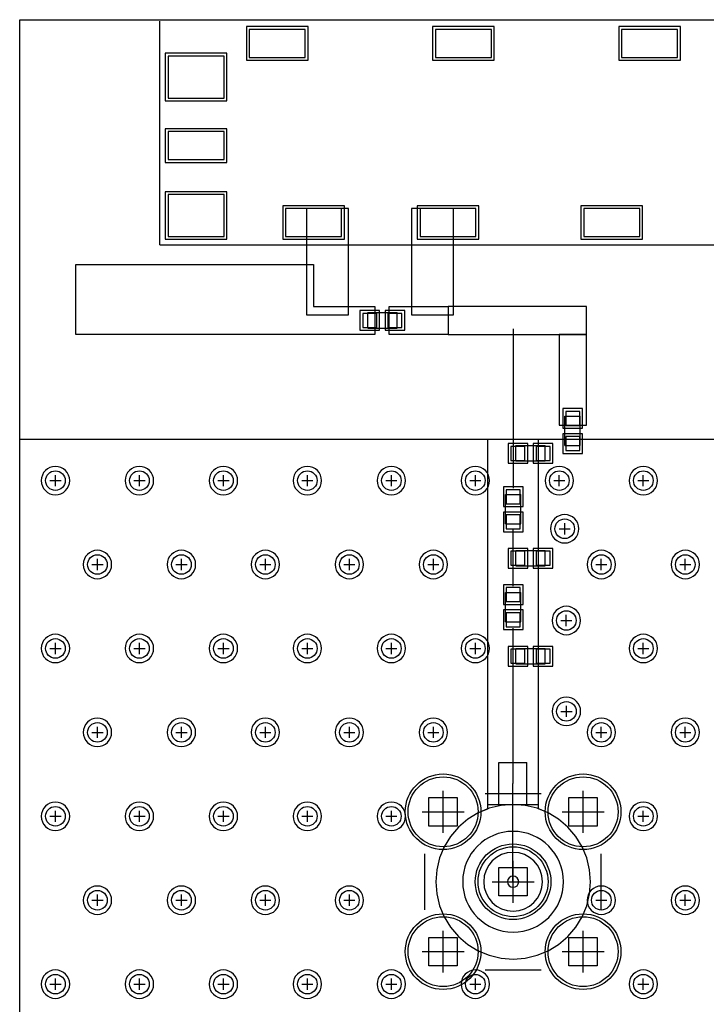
# Model space of a CAD drawing. Extents: x -5 to 35, y -92 to 8.
# Tile 24 of 25: x -5 to 20, y -27 to 8. Entities that reach past the tile are written whole.
import ezdxf

# ---------------------------------------------------------------- set-up
doc = ezdxf.new("R2010")
doc.units = 0
doc.layers.get('0').update_dxf_attribs({"linetype": 'CONTINUOUS'})
for name, color, linetype in [('gbl', 5, 'CONTINUOUS'), ('gbs', 6, 'CONTINUOUS'), ('gd1', 1, 'CONTINUOUS'), ('gg1', 5, 'CONTINUOUS'), ('gm1', 6, 'CONTINUOUS'), ('gm13', 6, 'CONTINUOUS'), ('gpb', 1, 'CONTINUOUS'), ('gpt', 1, 'CONTINUOUS'), ('gtl', 1, 'CONTINUOUS'), ('gto', 1, 'CONTINUOUS'), ('gtp', 8, 'CONTINUOUS'), ('gts', 1, 'CONTINUOUS')]:
    doc.layers.add(name, color=color, linetype=linetype)

# ---------------------------------------------------------------- blocks, each defined once
blk = doc.blocks.new('D18')
blk.add_circle((0, 0), 1.25)
blk = doc.blocks.new('D19')
blk.add_circle((0, 0), 0.35)
blk = doc.blocks.new('D28')
blk.add_circle((0, 0), 1.352)
blk = doc.blocks.new('D10')
blk.add_lwpolyline([(-0.25, -0.25), (0.25, -0.25), (0.25, 0.25), (-0.25, 0.25)], close=True)
blk = doc.blocks.new('D11')
blk.add_lwpolyline([(-0.999998, -0.749999), (0.999998, -0.749999), (0.999998, 0.749999), (-0.999998, 0.749999)], close=True)
blk = doc.blocks.new('D12')
blk.add_lwpolyline([(-0.999998, -0.499999), (0.999998, -0.499999), (0.999998, 0.499999), (-0.999998, 0.499999)], close=True)
blk = doc.blocks.new('D13')
blk.add_lwpolyline([(-0.25, -0.25), (0.25, -0.25), (0.25, 0.25), (-0.25, 0.25)], close=True)
blk = doc.blocks.new('D15')
blk.add_lwpolyline([(-0.488449, -1.624997), (0.488449, -1.624997), (0.488449, 1.624997), (-0.488449, 1.624997)], close=True)
blk = doc.blocks.new('D16')
blk.add_lwpolyline([(-2.474995, -0.499999), (2.474995, -0.499999), (2.474995, 0.499999), (-2.474995, 0.499999)], close=True)
blk = doc.blocks.new('D17')
blk.add_lwpolyline([(-0.749999, -1.899996), (0.749999, -1.899996), (0.749999, 1.899996), (-0.749999, 1.899996)], close=True)
blk = doc.blocks.new('D24')
blk.add_lwpolyline([(-0.351599, -0.351599), (0.351599, -0.351599), (0.351599, 0.351599), (-0.351599, 0.351599)], close=True)
blk = doc.blocks.new('D25')
blk.add_lwpolyline([(-1.101598, -0.851598), (1.101598, -0.851598), (1.101598, 0.851598), (-1.101598, 0.851598)], close=True)
blk = doc.blocks.new('D26')
blk.add_lwpolyline([(-1.101598, -0.601599), (1.101598, -0.601599), (1.101598, 0.601599), (-1.101598, 0.601599)], close=True)
blk = doc.blocks.new('D27')
blk.add_lwpolyline([(-0.351599, -0.351599), (0.351599, -0.351599), (0.351599, 0.351599), (-0.351599, 0.351599)], close=True)

msp = doc.modelspace()

# ---------------------------------------------------------------- linework, layer by layer
at = {"layer": 'gbl', "color": 5}
for points in [[(35.00007, -91.950184), (-5.00001, -91.950184), (-5.00001, -6.950014), (35.00007, -6.950014), (35.00007, -4.95001), (35.00007, -4.95001), (35.00007, -91.950184)], [(12.628325, -20.00644), (12.196124, -20.04044), (11.774624, -20.14164), (11.374123, -20.307541), (11.004522, -20.534041), (10.674921, -20.815542), (10.393321, -21.145142), (10.16682, -21.514743), (10.00092, -21.915244), (9.89972, -22.336745), (9.86572, -22.768946), (9.89972, -23.201046), (10.00092, -23.622547), (10.16682, -24.023048), (10.393321, -24.392649), (10.674921, -24.722349), (11.004522, -25.00385), (11.374123, -25.23035), (11.774624, -25.396251), (12.196124, -25.497451), (12.628325, -25.531451), (13.060426, -25.497451), (13.481927, -25.396251), (13.882428, -25.23035), (14.252029, -25.00385), (14.581629, -24.722349), (14.86323, -24.392649), (15.08973, -24.023048), (15.255631, -23.622547), (15.356831, -23.201046), (15.390831, -22.768946), (15.356831, -22.336745), (15.255631, -21.915244), (15.08973, -21.514743), (14.86323, -21.145142), (14.581629, -20.815542), (14.252029, -20.534041), (13.882428, -20.307541), (13.481927, -20.14164), (13.060426, -20.04044), (12.628325, -20.00644)]]:
    msp.add_lwpolyline(points, dxfattribs=at)
at = {"layer": 'gd1', "color": 1}
for points in [[(-3.215106, -8.426617), (-3.215106, -8.426617), (-3.215106, -8.426617, 1), (-4.231108, -8.426617), (-4.231108, -8.426617), (-4.231108, -8.426617, 1), (-3.215106, -8.426617), (-3.215106, -8.426617)], [(-3.215106, -8.426617), (-3.215106, -8.426617), (-3.215106, -8.426617, 1), (-4.231108, -8.426617), (-4.231108, -8.426617), (-4.231108, -8.426617, 1), (-3.215106, -8.426617), (-3.215106, -8.426617)], [(-0.2151, -8.426617), (-0.2151, -8.426617), (-0.2151, -8.426617, 1), (-1.231102, -8.426617), (-1.231102, -8.426617), (-1.231102, -8.426617, 1), (-0.2151, -8.426617), (-0.2151, -8.426617)], [(-0.2151, -8.426617), (-0.2151, -8.426617), (-0.2151, -8.426617, 1), (-1.231102, -8.426617), (-1.231102, -8.426617), (-1.231102, -8.426617, 1), (-0.2151, -8.426617), (-0.2151, -8.426617)], [(2.784906, -8.426617), (2.784906, -8.426617), (2.784906, -8.426617, 1), (1.768904, -8.426617), (1.768904, -8.426617), (1.768904, -8.426617, 1), (2.784906, -8.426617), (2.784906, -8.426617)], [(2.784906, -8.426617), (2.784906, -8.426617), (2.784906, -8.426617, 1), (1.768904, -8.426617), (1.768904, -8.426617), (1.768904, -8.426617, 1), (2.784906, -8.426617), (2.784906, -8.426617)], [(5.784912, -8.426617), (5.784912, -8.426617), (5.784912, -8.426617, 1), (4.76891, -8.426617), (4.76891, -8.426617), (4.76891, -8.426617, 1), (5.784912, -8.426617), (5.784912, -8.426617)], [(5.784912, -8.426617), (5.784912, -8.426617), (5.784912, -8.426617, 1), (4.76891, -8.426617), (4.76891, -8.426617), (4.76891, -8.426617, 1), (5.784912, -8.426617), (5.784912, -8.426617)], [(8.784918, -8.426617), (8.784918, -8.426617), (8.784918, -8.426617, 1), (7.768916, -8.426617), (7.768916, -8.426617), (7.768916, -8.426617, 1), (8.784918, -8.426617), (8.784918, -8.426617)], [(8.784918, -8.426617), (8.784918, -8.426617), (8.784918, -8.426617, 1), (7.768916, -8.426617), (7.768916, -8.426617), (7.768916, -8.426617, 1), (8.784918, -8.426617), (8.784918, -8.426617)], [(11.784924, -8.426617), (11.784924, -8.426617), (11.784924, -8.426617, 1), (10.768922, -8.426617), (10.768922, -8.426617), (10.768922, -8.426617, 1), (11.784924, -8.426617), (11.784924, -8.426617)], [(11.784924, -8.426617), (11.784924, -8.426617), (11.784924, -8.426617, 1), (10.768922, -8.426617), (10.768922, -8.426617), (10.768922, -8.426617, 1), (11.784924, -8.426617), (11.784924, -8.426617)], [(14.78493, -8.426617), (14.78493, -8.426617), (14.78493, -8.426617, 1), (13.768928, -8.426617), (13.768928, -8.426617), (13.768928, -8.426617, 1), (14.78493, -8.426617), (14.78493, -8.426617)], [(17.784936, -8.426617), (17.784936, -8.426617), (17.784936, -8.426617, 1), (16.768934, -8.426617), (16.768934, -8.426617), (16.768934, -8.426617, 1), (17.784936, -8.426617), (17.784936, -8.426617)], [(17.784936, -8.426617), (17.784936, -8.426617), (17.784936, -8.426617, 1), (16.768934, -8.426617), (16.768934, -8.426617), (16.768934, -8.426617, 1), (17.784936, -8.426617), (17.784936, -8.426617)], [(14.97673, -10.14802), (14.97673, -10.14802), (14.97673, -10.14802, 1), (13.960728, -10.14802), (13.960728, -10.14802), (13.960728, -10.14802, 1), (14.97673, -10.14802), (14.97673, -10.14802)], [(-1.715103, -11.426623), (-1.715103, -11.426623), (-1.715103, -11.426623, 1), (-2.731105, -11.426623), (-2.731105, -11.426623), (-2.731105, -11.426623, 1), (-1.715103, -11.426623), (-1.715103, -11.426623)], [(-1.715103, -11.426623), (-1.715103, -11.426623), (-1.715103, -11.426623, 1), (-2.731105, -11.426623), (-2.731105, -11.426623), (-2.731105, -11.426623, 1), (-1.715103, -11.426623), (-1.715103, -11.426623)], [(1.284903, -11.426623), (1.284903, -11.426623), (1.284903, -11.426623, 1), (0.268901, -11.426623), (0.268901, -11.426623), (0.268901, -11.426623, 1), (1.284903, -11.426623), (1.284903, -11.426623)], [(1.284903, -11.426623), (1.284903, -11.426623), (1.284903, -11.426623, 1), (0.268901, -11.426623), (0.268901, -11.426623), (0.268901, -11.426623, 1), (1.284903, -11.426623), (1.284903, -11.426623)], [(4.284909, -11.426623), (4.284909, -11.426623), (4.284909, -11.426623, 1), (3.268907, -11.426623), (3.268907, -11.426623), (3.268907, -11.426623, 1), (4.284909, -11.426623), (4.284909, -11.426623)], [(4.284909, -11.426623), (4.284909, -11.426623), (4.284909, -11.426623, 1), (3.268907, -11.426623), (3.268907, -11.426623), (3.268907, -11.426623, 1), (4.284909, -11.426623), (4.284909, -11.426623)], [(7.284915, -11.426623), (7.284915, -11.426623), (7.284915, -11.426623, 1), (6.268913, -11.426623), (6.268913, -11.426623), (6.268913, -11.426623, 1), (7.284915, -11.426623), (7.284915, -11.426623)], [(7.284915, -11.426623), (7.284915, -11.426623), (7.284915, -11.426623, 1), (6.268913, -11.426623), (6.268913, -11.426623), (6.268913, -11.426623, 1), (7.284915, -11.426623), (7.284915, -11.426623)], [(10.284921, -11.426623), (10.284921, -11.426623), (10.284921, -11.426623, 1), (9.268919, -11.426623), (9.268919, -11.426623), (9.268919, -11.426623, 1), (10.284921, -11.426623), (10.284921, -11.426623)], [(10.284921, -11.426623), (10.284921, -11.426623), (10.284921, -11.426623, 1), (9.268919, -11.426623), (9.268919, -11.426623), (9.268919, -11.426623, 1), (10.284921, -11.426623), (10.284921, -11.426623)], [(16.284933, -11.426623), (16.284933, -11.426623), (16.284933, -11.426623, 1), (15.268931, -11.426623), (15.268931, -11.426623), (15.268931, -11.426623, 1), (16.284933, -11.426623), (16.284933, -11.426623)], [(16.284933, -11.426623), (16.284933, -11.426623), (16.284933, -11.426623, 1), (15.268931, -11.426623), (15.268931, -11.426623), (15.268931, -11.426623, 1), (16.284933, -11.426623), (16.284933, -11.426623)], [(19.284939, -11.426623), (19.284939, -11.426623), (19.284939, -11.426623, 1), (18.268937, -11.426623), (18.268937, -11.426623), (18.268937, -11.426623, 1), (19.284939, -11.426623), (19.284939, -11.426623)], [(19.284939, -11.426623), (19.284939, -11.426623), (19.284939, -11.426623, 1), (18.268937, -11.426623), (18.268937, -11.426623), (18.268937, -11.426623, 1), (19.284939, -11.426623), (19.284939, -11.426623)], [(15.03493, -13.426627), (15.03493, -13.426627), (15.03493, -13.426627, 1), (14.018928, -13.426627), (14.018928, -13.426627), (14.018928, -13.426627, 1), (15.03493, -13.426627), (15.03493, -13.426627)], [(-3.215106, -14.426629), (-3.215106, -14.426629), (-3.215106, -14.426629, 1), (-4.231108, -14.426629), (-4.231108, -14.426629), (-4.231108, -14.426629, 1), (-3.215106, -14.426629), (-3.215106, -14.426629)], [(-3.215106, -14.426629), (-3.215106, -14.426629), (-3.215106, -14.426629, 1), (-4.231108, -14.426629), (-4.231108, -14.426629), (-4.231108, -14.426629, 1), (-3.215106, -14.426629), (-3.215106, -14.426629)], [(-0.2151, -14.426629), (-0.2151, -14.426629), (-0.2151, -14.426629, 1), (-1.231102, -14.426629), (-1.231102, -14.426629), (-1.231102, -14.426629, 1), (-0.2151, -14.426629), (-0.2151, -14.426629)], [(-0.2151, -14.426629), (-0.2151, -14.426629), (-0.2151, -14.426629, 1), (-1.231102, -14.426629), (-1.231102, -14.426629), (-1.231102, -14.426629, 1), (-0.2151, -14.426629), (-0.2151, -14.426629)], [(2.784906, -14.426629), (2.784906, -14.426629), (2.784906, -14.426629, 1), (1.768904, -14.426629), (1.768904, -14.426629), (1.768904, -14.426629, 1), (2.784906, -14.426629), (2.784906, -14.426629)], [(2.784906, -14.426629), (2.784906, -14.426629), (2.784906, -14.426629, 1), (1.768904, -14.426629), (1.768904, -14.426629), (1.768904, -14.426629, 1), (2.784906, -14.426629), (2.784906, -14.426629)], [(5.784912, -14.426629), (5.784912, -14.426629), (5.784912, -14.426629, 1), (4.76891, -14.426629), (4.76891, -14.426629), (4.76891, -14.426629, 1), (5.784912, -14.426629), (5.784912, -14.426629)], [(5.784912, -14.426629), (5.784912, -14.426629), (5.784912, -14.426629, 1), (4.76891, -14.426629), (4.76891, -14.426629), (4.76891, -14.426629, 1), (5.784912, -14.426629), (5.784912, -14.426629)], [(8.784918, -14.426629), (8.784918, -14.426629), (8.784918, -14.426629, 1), (7.768916, -14.426629), (7.768916, -14.426629), (7.768916, -14.426629, 1), (8.784918, -14.426629), (8.784918, -14.426629)], [(8.784918, -14.426629), (8.784918, -14.426629), (8.784918, -14.426629, 1), (7.768916, -14.426629), (7.768916, -14.426629), (7.768916, -14.426629, 1), (8.784918, -14.426629), (8.784918, -14.426629)], [(11.784924, -14.426629), (11.784924, -14.426629), (11.784924, -14.426629, 1), (10.768922, -14.426629), (10.768922, -14.426629), (10.768922, -14.426629, 1), (11.784924, -14.426629), (11.784924, -14.426629)], [(11.784924, -14.426629), (11.784924, -14.426629), (11.784924, -14.426629, 1), (10.768922, -14.426629), (10.768922, -14.426629), (10.768922, -14.426629, 1), (11.784924, -14.426629), (11.784924, -14.426629)], [(17.784936, -14.426629), (17.784936, -14.426629), (17.784936, -14.426629, 1), (16.768934, -14.426629), (16.768934, -14.426629), (16.768934, -14.426629, 1), (17.784936, -14.426629), (17.784936, -14.426629)], [(17.784936, -14.426629), (17.784936, -14.426629), (17.784936, -14.426629, 1), (16.768934, -14.426629), (16.768934, -14.426629), (16.768934, -14.426629, 1), (17.784936, -14.426629), (17.784936, -14.426629)], [(15.03853, -16.676633), (15.03853, -16.676633), (15.03853, -16.676633, 1), (14.022528, -16.676633), (14.022528, -16.676633), (14.022528, -16.676633, 1), (15.03853, -16.676633), (15.03853, -16.676633)], [(-1.715103, -17.426635), (-1.715103, -17.426635), (-1.715103, -17.426635, 1), (-2.731105, -17.426635), (-2.731105, -17.426635), (-2.731105, -17.426635, 1), (-1.715103, -17.426635), (-1.715103, -17.426635)], [(-1.715103, -17.426635), (-1.715103, -17.426635), (-1.715103, -17.426635, 1), (-2.731105, -17.426635), (-2.731105, -17.426635), (-2.731105, -17.426635, 1), (-1.715103, -17.426635), (-1.715103, -17.426635)], [(1.284903, -17.426635), (1.284903, -17.426635), (1.284903, -17.426635, 1), (0.268901, -17.426635), (0.268901, -17.426635), (0.268901, -17.426635, 1), (1.284903, -17.426635), (1.284903, -17.426635)], [(1.284903, -17.426635), (1.284903, -17.426635), (1.284903, -17.426635, 1), (0.268901, -17.426635), (0.268901, -17.426635), (0.268901, -17.426635, 1), (1.284903, -17.426635), (1.284903, -17.426635)], [(4.284909, -17.426635), (4.284909, -17.426635), (4.284909, -17.426635, 1), (3.268907, -17.426635), (3.268907, -17.426635), (3.268907, -17.426635, 1), (4.284909, -17.426635), (4.284909, -17.426635)], [(4.284909, -17.426635), (4.284909, -17.426635), (4.284909, -17.426635, 1), (3.268907, -17.426635), (3.268907, -17.426635), (3.268907, -17.426635, 1), (4.284909, -17.426635), (4.284909, -17.426635)], [(7.284915, -17.426635), (7.284915, -17.426635), (7.284915, -17.426635, 1), (6.268913, -17.426635), (6.268913, -17.426635), (6.268913, -17.426635, 1), (7.284915, -17.426635), (7.284915, -17.426635)], [(7.284915, -17.426635), (7.284915, -17.426635), (7.284915, -17.426635, 1), (6.268913, -17.426635), (6.268913, -17.426635), (6.268913, -17.426635, 1), (7.284915, -17.426635), (7.284915, -17.426635)], [(10.284921, -17.426635), (10.284921, -17.426635), (10.284921, -17.426635, 1), (9.268919, -17.426635), (9.268919, -17.426635), (9.268919, -17.426635, 1), (10.284921, -17.426635), (10.284921, -17.426635)], [(16.284933, -17.426635), (16.284933, -17.426635), (16.284933, -17.426635, 1), (15.268931, -17.426635), (15.268931, -17.426635), (15.268931, -17.426635, 1), (16.284933, -17.426635), (16.284933, -17.426635)], [(19.284939, -17.426635), (19.284939, -17.426635), (19.284939, -17.426635, 1), (18.268937, -17.426635), (18.268937, -17.426635), (18.268937, -17.426635, 1), (19.284939, -17.426635), (19.284939, -17.426635)], [(19.284939, -17.426635), (19.284939, -17.426635), (19.284939, -17.426635, 1), (18.268937, -17.426635), (18.268937, -17.426635), (18.268937, -17.426635, 1), (19.284939, -17.426635), (19.284939, -17.426635)], [(-3.215106, -20.426641), (-3.215106, -20.426641), (-3.215106, -20.426641, 1), (-4.231108, -20.426641), (-4.231108, -20.426641), (-4.231108, -20.426641, 1), (-3.215106, -20.426641), (-3.215106, -20.426641)], [(-3.215106, -20.426641), (-3.215106, -20.426641), (-3.215106, -20.426641, 1), (-4.231108, -20.426641), (-4.231108, -20.426641), (-4.231108, -20.426641, 1), (-3.215106, -20.426641), (-3.215106, -20.426641)], [(-0.2151, -20.426641), (-0.2151, -20.426641), (-0.2151, -20.426641, 1), (-1.231102, -20.426641), (-1.231102, -20.426641), (-1.231102, -20.426641, 1), (-0.2151, -20.426641), (-0.2151, -20.426641)], [(-0.2151, -20.426641), (-0.2151, -20.426641), (-0.2151, -20.426641, 1), (-1.231102, -20.426641), (-1.231102, -20.426641), (-1.231102, -20.426641, 1), (-0.2151, -20.426641), (-0.2151, -20.426641)], [(2.784906, -20.426641), (2.784906, -20.426641), (2.784906, -20.426641, 1), (1.768904, -20.426641), (1.768904, -20.426641), (1.768904, -20.426641, 1), (2.784906, -20.426641), (2.784906, -20.426641)], [(2.784906, -20.426641), (2.784906, -20.426641), (2.784906, -20.426641, 1), (1.768904, -20.426641), (1.768904, -20.426641), (1.768904, -20.426641, 1), (2.784906, -20.426641), (2.784906, -20.426641)], [(5.784912, -20.426641), (5.784912, -20.426641), (5.784912, -20.426641, 1), (4.76891, -20.426641), (4.76891, -20.426641), (4.76891, -20.426641, 1), (5.784912, -20.426641), (5.784912, -20.426641)], [(5.784912, -20.426641), (5.784912, -20.426641), (5.784912, -20.426641, 1), (4.76891, -20.426641), (4.76891, -20.426641), (4.76891, -20.426641, 1), (5.784912, -20.426641), (5.784912, -20.426641)], [(8.784918, -20.426641), (8.784918, -20.426641), (8.784918, -20.426641, 1), (7.768916, -20.426641), (7.768916, -20.426641), (7.768916, -20.426641, 1), (8.784918, -20.426641), (8.784918, -20.426641)], [(8.784918, -20.426641), (8.784918, -20.426641), (8.784918, -20.426641, 1), (7.768916, -20.426641), (7.768916, -20.426641), (7.768916, -20.426641, 1), (8.784918, -20.426641), (8.784918, -20.426641)], [(17.784936, -20.426641), (17.784936, -20.426641), (17.784936, -20.426641, 1), (16.768934, -20.426641), (16.768934, -20.426641), (16.768934, -20.426641, 1), (17.784936, -20.426641), (17.784936, -20.426641)], [(17.784936, -20.426641), (17.784936, -20.426641), (17.784936, -20.426641, 1), (16.768934, -20.426641), (16.768934, -20.426641), (16.768934, -20.426641, 1), (17.784936, -20.426641), (17.784936, -20.426641)], [(-1.715103, -23.426647), (-1.715103, -23.426647), (-1.715103, -23.426647, 1), (-2.731105, -23.426647), (-2.731105, -23.426647), (-2.731105, -23.426647, 1), (-1.715103, -23.426647), (-1.715103, -23.426647)], [(-1.715103, -23.426647), (-1.715103, -23.426647), (-1.715103, -23.426647, 1), (-2.731105, -23.426647), (-2.731105, -23.426647), (-2.731105, -23.426647, 1), (-1.715103, -23.426647), (-1.715103, -23.426647)], [(1.284903, -23.426647), (1.284903, -23.426647), (1.284903, -23.426647, 1), (0.268901, -23.426647), (0.268901, -23.426647), (0.268901, -23.426647, 1), (1.284903, -23.426647), (1.284903, -23.426647)], [(1.284903, -23.426647), (1.284903, -23.426647), (1.284903, -23.426647, 1), (0.268901, -23.426647), (0.268901, -23.426647), (0.268901, -23.426647, 1), (1.284903, -23.426647), (1.284903, -23.426647)], [(4.284909, -23.426647), (4.284909, -23.426647), (4.284909, -23.426647, 1), (3.268907, -23.426647), (3.268907, -23.426647), (3.268907, -23.426647, 1), (4.284909, -23.426647), (4.284909, -23.426647)], [(4.284909, -23.426647), (4.284909, -23.426647), (4.284909, -23.426647, 1), (3.268907, -23.426647), (3.268907, -23.426647), (3.268907, -23.426647, 1), (4.284909, -23.426647), (4.284909, -23.426647)], [(7.284915, -23.426647), (7.284915, -23.426647), (7.284915, -23.426647, 1), (6.268913, -23.426647), (6.268913, -23.426647), (6.268913, -23.426647, 1), (7.284915, -23.426647), (7.284915, -23.426647)], [(7.284915, -23.426647), (7.284915, -23.426647), (7.284915, -23.426647, 1), (6.268913, -23.426647), (6.268913, -23.426647), (6.268913, -23.426647, 1), (7.284915, -23.426647), (7.284915, -23.426647)], [(16.284933, -23.426647), (16.284933, -23.426647), (16.284933, -23.426647, 1), (15.268931, -23.426647), (15.268931, -23.426647), (15.268931, -23.426647, 1), (16.284933, -23.426647), (16.284933, -23.426647)], [(19.284939, -23.426647), (19.284939, -23.426647), (19.284939, -23.426647, 1), (18.268937, -23.426647), (18.268937, -23.426647), (18.268937, -23.426647, 1), (19.284939, -23.426647), (19.284939, -23.426647)], [(19.284939, -23.426647), (19.284939, -23.426647), (19.284939, -23.426647, 1), (18.268937, -23.426647), (18.268937, -23.426647), (18.268937, -23.426647, 1), (19.284939, -23.426647), (19.284939, -23.426647)], [(-3.215106, -26.426653), (-3.215106, -26.426653), (-3.215106, -26.426653, 1), (-4.231108, -26.426653), (-4.231108, -26.426653), (-4.231108, -26.426653, 1), (-3.215106, -26.426653), (-3.215106, -26.426653)], [(-3.215106, -26.426653), (-3.215106, -26.426653), (-3.215106, -26.426653, 1), (-4.231108, -26.426653), (-4.231108, -26.426653), (-4.231108, -26.426653, 1), (-3.215106, -26.426653), (-3.215106, -26.426653)], [(-0.2151, -26.426653), (-0.2151, -26.426653), (-0.2151, -26.426653, 1), (-1.231102, -26.426653), (-1.231102, -26.426653), (-1.231102, -26.426653, 1), (-0.2151, -26.426653), (-0.2151, -26.426653)], [(-0.2151, -26.426653), (-0.2151, -26.426653), (-0.2151, -26.426653, 1), (-1.231102, -26.426653), (-1.231102, -26.426653), (-1.231102, -26.426653, 1), (-0.2151, -26.426653), (-0.2151, -26.426653)], [(2.784906, -26.426653), (2.784906, -26.426653), (2.784906, -26.426653, 1), (1.768904, -26.426653), (1.768904, -26.426653), (1.768904, -26.426653, 1), (2.784906, -26.426653), (2.784906, -26.426653)], [(2.784906, -26.426653), (2.784906, -26.426653), (2.784906, -26.426653, 1), (1.768904, -26.426653), (1.768904, -26.426653), (1.768904, -26.426653, 1), (2.784906, -26.426653), (2.784906, -26.426653)], [(5.784912, -26.426653), (5.784912, -26.426653), (5.784912, -26.426653, 1), (4.76891, -26.426653), (4.76891, -26.426653), (4.76891, -26.426653, 1), (5.784912, -26.426653), (5.784912, -26.426653)], [(5.784912, -26.426653), (5.784912, -26.426653), (5.784912, -26.426653, 1), (4.76891, -26.426653), (4.76891, -26.426653), (4.76891, -26.426653, 1), (5.784912, -26.426653), (5.784912, -26.426653)], [(8.784918, -26.426653), (8.784918, -26.426653), (8.784918, -26.426653, 1), (7.768916, -26.426653), (7.768916, -26.426653), (7.768916, -26.426653, 1), (8.784918, -26.426653), (8.784918, -26.426653)], [(8.784918, -26.426653), (8.784918, -26.426653), (8.784918, -26.426653, 1), (7.768916, -26.426653), (7.768916, -26.426653), (7.768916, -26.426653, 1), (8.784918, -26.426653), (8.784918, -26.426653)], [(11.784924, -26.426653), (11.784924, -26.426653), (11.784924, -26.426653, 1), (10.768922, -26.426653), (10.768922, -26.426653), (10.768922, -26.426653, 1), (11.784924, -26.426653), (11.784924, -26.426653)], [(17.784936, -26.426653), (17.784936, -26.426653), (17.784936, -26.426653, 1), (16.768934, -26.426653), (16.768934, -26.426653), (16.768934, -26.426653, 1), (17.784936, -26.426653), (17.784936, -26.426653)], [(17.784936, -26.426653), (17.784936, -26.426653), (17.784936, -26.426653, 1), (16.768934, -26.426653), (16.768934, -26.426653), (16.768934, -26.426653, 1), (17.784936, -26.426653), (17.784936, -26.426653)]]:
    msp.add_lwpolyline(points, format="xyb", dxfattribs=at)
for points in [[(9.616919, -20.773742), (9.616919, -19.75774), (10.632921, -19.75774), (10.632921, -20.773742), (9.616919, -20.773742)], [(14.616929, -20.773742), (14.616929, -19.75774), (15.632931, -19.75774), (15.632931, -20.773742), (14.616929, -20.773742)], [(12.116924, -23.273747), (12.116924, -22.257745), (13.132926, -22.257745), (13.132926, -23.273747), (12.116924, -23.273747)], [(9.616919, -25.773752), (9.616919, -24.75775), (10.632921, -24.75775), (10.632921, -25.773752), (9.616919, -25.773752)], [(14.616929, -25.773752), (14.616929, -24.75775), (15.632931, -24.75775), (15.632931, -25.773752), (14.616929, -25.773752)]]:
    msp.add_lwpolyline(points, dxfattribs=at)
at = {"layer": 'gg1', "color": 5}
for points in [[(-3.923108, -8.426617), (-3.523107, -8.426617)], [(-3.923108, -8.426617), (-3.523107, -8.426617)], [(-3.723107, -8.626617), (-3.723107, -8.226616)], [(-3.723107, -8.626617), (-3.723107, -8.226616)], [(-0.923102, -8.426617), (-0.523101, -8.426617)], [(-0.923102, -8.426617), (-0.523101, -8.426617)], [(-0.723101, -8.626617), (-0.723101, -8.226616)], [(-0.723101, -8.626617), (-0.723101, -8.226616)], [(2.076904, -8.426617), (2.476905, -8.426617)], [(2.076904, -8.426617), (2.476905, -8.426617)], [(2.276905, -8.626617), (2.276905, -8.226616)], [(2.276905, -8.626617), (2.276905, -8.226616)], [(5.07691, -8.426617), (5.476911, -8.426617)], [(5.07691, -8.426617), (5.476911, -8.426617)], [(5.276911, -8.626617), (5.276911, -8.226616)], [(5.276911, -8.626617), (5.276911, -8.226616)], [(8.076916, -8.426617), (8.476917, -8.426617)], [(8.076916, -8.426617), (8.476917, -8.426617)], [(8.276917, -8.626617), (8.276917, -8.226616)], [(8.276917, -8.626617), (8.276917, -8.226616)], [(11.076922, -8.426617), (11.476923, -8.426617)], [(11.076922, -8.426617), (11.476923, -8.426617)], [(11.276923, -8.626617), (11.276923, -8.226616)], [(11.276923, -8.626617), (11.276923, -8.226616)], [(14.076928, -8.426617), (14.476929, -8.426617)], [(14.276929, -8.626617), (14.276929, -8.226616)], [(17.076934, -8.426617), (17.476935, -8.426617)], [(17.076934, -8.426617), (17.476935, -8.426617)], [(17.276935, -8.626617), (17.276935, -8.226616)], [(17.276935, -8.626617), (17.276935, -8.226616)], [(14.268729, -10.14802), (14.668729, -10.14802)], [(14.468729, -10.348021), (14.468729, -9.94802)], [(-2.223104, -11.626623), (-2.223104, -11.226622)], [(-2.223104, -11.626623), (-2.223104, -11.226622)], [(0.776902, -11.626623), (0.776902, -11.226622)], [(0.776902, -11.626623), (0.776902, -11.226622)], [(3.776908, -11.626623), (3.776908, -11.226622)], [(3.776908, -11.626623), (3.776908, -11.226622)], [(6.776914, -11.626623), (6.776914, -11.226622)], [(6.776914, -11.626623), (6.776914, -11.226622)], [(9.77692, -11.626623), (9.77692, -11.226622)], [(9.77692, -11.626623), (9.77692, -11.226622)], [(15.776932, -11.626623), (15.776932, -11.226622)], [(15.776932, -11.626623), (15.776932, -11.226622)], [(18.776938, -11.626623), (18.776938, -11.226622)], [(18.776938, -11.626623), (18.776938, -11.226622)], [(-2.423105, -11.426623), (-2.023104, -11.426623)], [(-2.423105, -11.426623), (-2.023104, -11.426623)], [(0.576901, -11.426623), (0.976902, -11.426623)], [(0.576901, -11.426623), (0.976902, -11.426623)], [(3.576907, -11.426623), (3.976908, -11.426623)], [(3.576907, -11.426623), (3.976908, -11.426623)], [(6.576913, -11.426623), (6.976914, -11.426623)], [(6.576913, -11.426623), (6.976914, -11.426623)], [(9.576919, -11.426623), (9.97692, -11.426623)], [(9.576919, -11.426623), (9.97692, -11.426623)], [(15.576931, -11.426623), (15.976932, -11.426623)], [(15.576931, -11.426623), (15.976932, -11.426623)], [(18.576937, -11.426623), (18.976938, -11.426623)], [(18.576937, -11.426623), (18.976938, -11.426623)], [(14.526929, -13.626627), (14.526929, -13.226626)], [(14.326929, -13.426627), (14.726929, -13.426627)], [(-3.923108, -14.426629), (-3.523107, -14.426629)], [(-3.923108, -14.426629), (-3.523107, -14.426629)], [(-3.723107, -14.626629), (-3.723107, -14.226628)], [(-3.723107, -14.626629), (-3.723107, -14.226628)], [(-0.923102, -14.426629), (-0.523101, -14.426629)], [(-0.923102, -14.426629), (-0.523101, -14.426629)], [(-0.723101, -14.626629), (-0.723101, -14.226628)], [(-0.723101, -14.626629), (-0.723101, -14.226628)], [(2.076904, -14.426629), (2.476905, -14.426629)], [(2.076904, -14.426629), (2.476905, -14.426629)], [(2.276905, -14.626629), (2.276905, -14.226628)], [(2.276905, -14.626629), (2.276905, -14.226628)], [(5.07691, -14.426629), (5.476911, -14.426629)], [(5.07691, -14.426629), (5.476911, -14.426629)], [(5.276911, -14.626629), (5.276911, -14.226628)], [(5.276911, -14.626629), (5.276911, -14.226628)], [(8.076916, -14.426629), (8.476917, -14.426629)], [(8.076916, -14.426629), (8.476917, -14.426629)], [(8.276917, -14.626629), (8.276917, -14.226628)], [(8.276917, -14.626629), (8.276917, -14.226628)], [(11.076922, -14.426629), (11.476923, -14.426629)], [(11.076922, -14.426629), (11.476923, -14.426629)], [(11.276923, -14.626629), (11.276923, -14.226628)], [(11.276923, -14.626629), (11.276923, -14.226628)], [(17.076934, -14.426629), (17.476935, -14.426629)], [(17.076934, -14.426629), (17.476935, -14.426629)], [(17.276935, -14.626629), (17.276935, -14.226628)], [(17.276935, -14.626629), (17.276935, -14.226628)], [(14.530529, -16.876634), (14.530529, -16.476633)], [(14.330529, -16.676633), (14.730529, -16.676633)], [(-2.223104, -17.626635), (-2.223104, -17.226634)], [(-2.223104, -17.626635), (-2.223104, -17.226634)], [(0.776902, -17.626635), (0.776902, -17.226634)], [(0.776902, -17.626635), (0.776902, -17.226634)], [(3.776908, -17.626635), (3.776908, -17.226634)], [(3.776908, -17.626635), (3.776908, -17.226634)], [(6.776914, -17.626635), (6.776914, -17.226634)], [(6.776914, -17.626635), (6.776914, -17.226634)], [(9.77692, -17.626635), (9.77692, -17.226634)], [(15.776932, -17.626635), (15.776932, -17.226634)], [(18.776938, -17.626635), (18.776938, -17.226634)], [(18.776938, -17.626635), (18.776938, -17.226634)], [(-2.423105, -17.426635), (-2.023104, -17.426635)], [(-2.423105, -17.426635), (-2.023104, -17.426635)], [(0.576901, -17.426635), (0.976902, -17.426635)], [(0.576901, -17.426635), (0.976902, -17.426635)], [(3.576907, -17.426635), (3.976908, -17.426635)], [(3.576907, -17.426635), (3.976908, -17.426635)], [(6.576913, -17.426635), (6.976914, -17.426635)], [(6.576913, -17.426635), (6.976914, -17.426635)], [(9.576919, -17.426635), (9.97692, -17.426635)], [(15.576931, -17.426635), (15.976932, -17.426635)], [(18.576937, -17.426635), (18.976938, -17.426635)], [(18.576937, -17.426635), (18.976938, -17.426635)], [(10.12492, -21.015742), (10.12492, -19.515739)], [(15.12493, -21.015742), (15.12493, -19.515739)], [(-3.723107, -20.626641), (-3.723107, -20.22664)], [(-3.723107, -20.626641), (-3.723107, -20.22664)], [(-0.723101, -20.626641), (-0.723101, -20.22664)], [(-0.723101, -20.626641), (-0.723101, -20.22664)], [(2.276905, -20.626641), (2.276905, -20.22664)], [(2.276905, -20.626641), (2.276905, -20.22664)], [(5.276911, -20.626641), (5.276911, -20.22664)], [(5.276911, -20.626641), (5.276911, -20.22664)], [(8.276917, -20.626641), (8.276917, -20.22664)], [(8.276917, -20.626641), (8.276917, -20.22664)], [(9.374919, -20.265741), (10.874922, -20.265741)], [(14.374929, -20.265741), (15.874932, -20.265741)], [(17.276935, -20.626641), (17.276935, -20.22664)], [(17.276935, -20.626641), (17.276935, -20.22664)], [(-3.923108, -20.426641), (-3.523107, -20.426641)], [(-3.923108, -20.426641), (-3.523107, -20.426641)], [(-0.923102, -20.426641), (-0.523101, -20.426641)], [(-0.923102, -20.426641), (-0.523101, -20.426641)], [(2.076904, -20.426641), (2.476905, -20.426641)], [(2.076904, -20.426641), (2.476905, -20.426641)], [(5.07691, -20.426641), (5.476911, -20.426641)], [(5.07691, -20.426641), (5.476911, -20.426641)], [(8.076916, -20.426641), (8.476917, -20.426641)], [(8.076916, -20.426641), (8.476917, -20.426641)], [(17.076934, -20.426641), (17.476935, -20.426641)], [(17.076934, -20.426641), (17.476935, -20.426641)], [(12.624925, -23.515747), (12.624925, -22.015744)], [(11.874924, -22.765746), (13.374927, -22.765746)], [(-2.223104, -23.626647), (-2.223104, -23.226646)], [(-2.223104, -23.626647), (-2.223104, -23.226646)], [(0.776902, -23.626647), (0.776902, -23.226646)], [(0.776902, -23.626647), (0.776902, -23.226646)], [(3.776908, -23.626647), (3.776908, -23.226646)], [(3.776908, -23.626647), (3.776908, -23.226646)], [(6.776914, -23.626647), (6.776914, -23.226646)], [(6.776914, -23.626647), (6.776914, -23.226646)], [(15.776932, -23.626647), (15.776932, -23.226646)], [(18.776938, -23.626647), (18.776938, -23.226646)], [(18.776938, -23.626647), (18.776938, -23.226646)], [(-2.423105, -23.426647), (-2.023104, -23.426647)], [(-2.423105, -23.426647), (-2.023104, -23.426647)], [(0.576901, -23.426647), (0.976902, -23.426647)], [(0.576901, -23.426647), (0.976902, -23.426647)], [(3.576907, -23.426647), (3.976908, -23.426647)], [(3.576907, -23.426647), (3.976908, -23.426647)], [(6.576913, -23.426647), (6.976914, -23.426647)], [(6.576913, -23.426647), (6.976914, -23.426647)], [(15.576931, -23.426647), (15.976932, -23.426647)], [(18.576937, -23.426647), (18.976938, -23.426647)], [(18.576937, -23.426647), (18.976938, -23.426647)], [(10.12492, -26.015752), (10.12492, -24.515749)], [(15.12493, -26.015752), (15.12493, -24.515749)], [(9.374919, -25.265751), (10.874922, -25.265751)], [(14.374929, -25.265751), (15.874932, -25.265751)], [(-3.723107, -26.626653), (-3.723107, -26.226652)], [(-3.723107, -26.626653), (-3.723107, -26.226652)], [(-0.723101, -26.626653), (-0.723101, -26.226652)], [(-0.723101, -26.626653), (-0.723101, -26.226652)], [(2.276905, -26.626653), (2.276905, -26.226652)], [(2.276905, -26.626653), (2.276905, -26.226652)], [(5.276911, -26.626653), (5.276911, -26.226652)], [(5.276911, -26.626653), (5.276911, -26.226652)], [(8.276917, -26.626653), (8.276917, -26.226652)], [(8.276917, -26.626653), (8.276917, -26.226652)], [(11.276923, -26.626653), (11.276923, -26.226652)], [(17.276935, -26.626653), (17.276935, -26.226652)], [(17.276935, -26.626653), (17.276935, -26.226652)], [(-3.923108, -26.426653), (-3.523107, -26.426653)], [(-3.923108, -26.426653), (-3.523107, -26.426653)], [(-0.923102, -26.426653), (-0.523101, -26.426653)], [(-0.923102, -26.426653), (-0.523101, -26.426653)], [(2.076904, -26.426653), (2.476905, -26.426653)], [(2.076904, -26.426653), (2.476905, -26.426653)], [(5.07691, -26.426653), (5.476911, -26.426653)], [(5.07691, -26.426653), (5.476911, -26.426653)], [(8.076916, -26.426653), (8.476917, -26.426653)], [(8.076916, -26.426653), (8.476917, -26.426653)], [(11.076922, -26.426653), (11.476923, -26.426653)], [(17.076934, -26.426653), (17.476935, -26.426653)], [(17.076934, -26.426653), (17.476935, -26.426653)]]:
    msp.add_lwpolyline(points, dxfattribs=at)
at = {"layer": 'gm1', "color": 6}
for points in [[(-5.00001, -91.950184), (-5.00001, 8.050016)], [(-5.00001, 8.050016), (35.00007, 8.050016)], [(12.121524, -18.500037), (13.121526, -18.500037)], [(12.121524, -20.00004), (12.121524, -18.500037)], [(13.121526, -20.00004), (13.121526, -18.500037)], [(11.721523, -20.00004), (13.521527, -20.00004)], [(12.121524, -20.00004), (13.121526, -20.00004)]]:
    msp.add_lwpolyline(points, dxfattribs=at)
for points in [[(14.424929, -22.765746), (14.424929, -22.765746), (14.424929, -22.765746, 1), (10.824922, -22.765746), (10.824922, -22.765746), (10.824922, -22.765746, 1), (14.424929, -22.765746), (14.424929, -22.765746)], [(13.674927, -22.765746), (13.674927, -22.765746), (13.674927, -22.765746, 1), (11.574923, -22.765746), (11.574923, -22.765746), (11.574923, -22.765746, 1), (13.674927, -22.765746), (13.674927, -22.765746)], [(12.824926, -22.765746), (12.824926, -22.765746), (12.824926, -22.765746, 1), (12.424925, -22.765746), (12.424925, -22.765746), (12.424925, -22.765746, 1), (12.824926, -22.765746), (12.824926, -22.765746)]]:
    msp.add_lwpolyline(points, format="xyb", dxfattribs=at)
at = {"layer": 'gm13', "color": 6}
for points in [[(7.431915, -2.971406), (7.431915, -2.421405)], [(7.431915, -2.421405), (8.481917, -2.421405)], [(8.481917, -2.971406), (8.481917, -2.421405)], [(7.431915, -2.971406), (8.481917, -2.971406)], [(14.475029, -6.126612), (15.02503, -6.126612)], [(14.475029, -7.176614), (14.475029, -6.126612)], [(15.02503, -7.176614), (15.02503, -6.126612)], [(12.725125, -7.725015), (12.725125, -7.175014)], [(12.725125, -7.175014), (13.775128, -7.175014)], [(13.775128, -7.725015), (13.775128, -7.175014)], [(14.475029, -7.176614), (15.02503, -7.176614)], [(12.725125, -7.725015), (13.775128, -7.725015)], [(12.349925, -8.925018), (12.900026, -8.925018)], [(12.349925, -9.97502), (12.349925, -8.925018)], [(12.900026, -9.97502), (12.900026, -8.925018)], [(12.349925, -9.97502), (12.900026, -9.97502)], [(12.725125, -11.475023), (12.725125, -10.925022)], [(12.725125, -10.925022), (13.775128, -10.925022)], [(13.775128, -11.475023), (13.775128, -10.925022)], [(12.725125, -11.475023), (13.775128, -11.475023)], [(12.352725, -12.425025), (12.902726, -12.425025)], [(12.352725, -13.475027), (12.352725, -12.425025)], [(12.902726, -13.475027), (12.902726, -12.425025)], [(12.352725, -13.475027), (12.902726, -13.475027)], [(12.725125, -14.97503), (12.725125, -14.425029)], [(12.725125, -14.425029), (13.775128, -14.425029)], [(13.775128, -14.97503), (13.775128, -14.425029)], [(12.725125, -14.97503), (13.775128, -14.97503)]]:
    msp.add_lwpolyline(points, dxfattribs=at)
at = {"layer": 'gtl', "color": 1}
for points in [[(5.500011, -2.200004), (7.685215, -2.200004), (7.685215, -3.200906), (5.500011, -3.200006), (-3.000006, -3.200006), (-3.000006, -0.700001), (5.500011, -0.700001), (5.500011, -2.200004)], [(10.300021, -2.200004), (10.300021, -3.200006), (8.200016, -3.200006), (8.200016, -2.200004), (10.300021, -2.200004), (10.300021, -2.200004)], [(12.624625, -3.000006), (12.625025, -8.700017)], [(-5.00001, -91.950184), (-5.00001, -6.950014), (11.713823, -6.950014), (11.713823, -20.16684), (11.374123, -20.307541), (11.004522, -20.534041), (10.674921, -20.815542), (10.393321, -21.145142), (10.16682, -21.514743), (10.00092, -21.915244), (9.89972, -22.336745), (9.86572, -22.768946), (9.89972, -23.201046), (10.00092, -23.622547), (10.16682, -24.023048), (10.393321, -24.392649), (10.674921, -24.722349), (11.004522, -25.00385), (11.374123, -25.23035), (11.774624, -25.396251), (12.196124, -25.497451), (12.628325, -25.531451), (13.060426, -25.497451), (13.481927, -25.396251), (13.882428, -25.23035), (14.252029, -25.00385), (14.581629, -24.722349), (14.86323, -24.392649), (15.08973, -24.023048), (15.255631, -23.622547), (15.356831, -23.201046), (15.390831, -22.768946), (15.356831, -22.336745), (15.255631, -21.915244), (15.08973, -21.514743), (14.86323, -21.145142), (14.581629, -20.815542), (14.252029, -20.534041), (13.882428, -20.307541), (13.529327, -20.16124), (13.529327, -6.950014), (35.00007, -6.950014)], [(12.625025, -12.200024), (12.625025, -10.14802)], [(12.625025, -19.253239), (12.625025, -13.700027)], [(12.621625, -22.765746), (12.621625, -19.253239)]]:
    msp.add_lwpolyline(points, dxfattribs=at)
at = {"layer": 'gto', "color": 1}
for points in [[(0, 0), (0, 8.000016)], [(0, 0), (35.00007, 0)], [(8.000016, 0), (8.000016, 0)], [(8.000016, 0), (35.00007, 0)], [(11.624923, -19.615739), (13.624927, -19.615739)], [(9.474919, -23.765748), (9.474919, -21.765744)], [(15.774932, -23.765748), (15.774932, -21.765744)], [(11.624923, -25.915752), (13.624927, -25.915752)]]:
    msp.add_lwpolyline(points, dxfattribs=at)
msp.add_lwpolyline([(14.424929, -22.765746), (14.424929, -22.765746), (14.424929, -22.765746, 1), (10.824922, -22.765746), (10.824922, -22.765746), (10.824922, -22.765746, 1), (14.424929, -22.765746), (14.424929, -22.765746)], format="xyb", dxfattribs=at)

# ---------------------------------------------------------------- block references
at = {"layer": 'gbl'}
for name, p in [('D19', (-3.723107, -8.426617)), ('D19', (-3.723107, -8.426617)), ('D19', (-0.723101, -8.426617)), ('D19', (-0.723101, -8.426617)), ('D19', (2.276905, -8.426617)), ('D19', (2.276905, -8.426617)), ('D19', (5.276911, -8.426617)), ('D19', (5.276911, -8.426617)), ('D19', (8.276917, -8.426617)), ('D19', (8.276917, -8.426617)), ('D19', (11.276923, -8.426617)), ('D19', (11.276923, -8.426617)), ('D19', (14.276929, -8.426617)), ('D19', (17.276935, -8.426617)), ('D19', (17.276935, -8.426617)), ('D19', (14.468729, -10.14802)), ('D19', (-2.223104, -11.426623)), ('D19', (-2.223104, -11.426623)), ('D19', (0.776902, -11.426623)), ('D19', (0.776902, -11.426623)), ('D19', (3.776908, -11.426623)), ('D19', (3.776908, -11.426623)), ('D19', (6.776914, -11.426623)), ('D19', (6.776914, -11.426623)), ('D19', (9.77692, -11.426623)), ('D19', (9.77692, -11.426623)), ('D19', (15.776932, -11.426623)), ('D19', (15.776932, -11.426623)), ('D19', (18.776938, -11.426623)), ('D19', (18.776938, -11.426623)), ('D19', (14.526929, -13.426627)), ('D19', (-3.723107, -14.426629)), ('D19', (-3.723107, -14.426629)), ('D19', (-0.723101, -14.426629)), ('D19', (-0.723101, -14.426629)), ('D19', (2.276905, -14.426629)), ('D19', (2.276905, -14.426629)), ('D19', (5.276911, -14.426629)), ('D19', (5.276911, -14.426629)), ('D19', (8.276917, -14.426629)), ('D19', (8.276917, -14.426629)), ('D19', (11.276923, -14.426629)), ('D19', (11.276923, -14.426629)), ('D19', (17.276935, -14.426629)), ('D19', (17.276935, -14.426629)), ('D19', (14.530529, -16.676633)), ('D19', (-2.223104, -17.426635)), ('D19', (-2.223104, -17.426635)), ('D19', (0.776902, -17.426635)), ('D19', (0.776902, -17.426635)), ('D19', (3.776908, -17.426635)), ('D19', (3.776908, -17.426635)), ('D19', (6.776914, -17.426635)), ('D19', (6.776914, -17.426635)), ('D19', (9.77692, -17.426635)), ('D19', (15.776932, -17.426635)), ('D19', (18.776938, -17.426635)), ('D19', (18.776938, -17.426635)), ('D18', (10.12492, -20.265741)), ('D18', (15.12493, -20.265741)), ('D19', (-3.723107, -20.426641)), ('D19', (-3.723107, -20.426641)), ('D19', (-0.723101, -20.426641)), ('D19', (-0.723101, -20.426641)), ('D19', (2.276905, -20.426641)), ('D19', (2.276905, -20.426641)), ('D19', (5.276911, -20.426641)), ('D19', (5.276911, -20.426641)), ('D19', (8.276917, -20.426641)), ('D19', (8.276917, -20.426641)), ('D19', (17.276935, -20.426641)), ('D19', (17.276935, -20.426641)), ('D18', (12.624925, -22.765746)), ('D19', (-2.223104, -23.426647)), ('D19', (-2.223104, -23.426647)), ('D19', (0.776902, -23.426647)), ('D19', (0.776902, -23.426647)), ('D19', (3.776908, -23.426647)), ('D19', (3.776908, -23.426647)), ('D19', (6.776914, -23.426647)), ('D19', (6.776914, -23.426647)), ('D19', (15.776932, -23.426647)), ('D19', (18.776938, -23.426647)), ('D19', (18.776938, -23.426647)), ('D18', (10.12492, -25.265751)), ('D18', (15.12493, -25.265751)), ('D19', (-3.723107, -26.426653)), ('D19', (-3.723107, -26.426653)), ('D19', (-0.723101, -26.426653)), ('D19', (-0.723101, -26.426653)), ('D19', (2.276905, -26.426653)), ('D19', (2.276905, -26.426653)), ('D19', (5.276911, -26.426653)), ('D19', (5.276911, -26.426653)), ('D19', (8.276917, -26.426653)), ('D19', (8.276917, -26.426653)), ('D19', (11.276923, -26.426653)), ('D19', (17.276935, -26.426653)), ('D19', (17.276935, -26.426653))]:
    msp.add_blockref(name, p, dxfattribs=at)
at = {"layer": 'gbs'}
for p in [(10.12492, -20.265741), (15.12493, -20.265741), (12.624925, -22.765746), (10.12492, -25.265751), (15.12493, -25.265751)]:
    msp.add_blockref('D28', p, dxfattribs=at)
at = {"layer": 'gpb'}
for p in [(10.12492, -20.265741), (15.12493, -20.265741), (12.624925, -22.765746), (10.12492, -25.265751), (15.12493, -25.265751)]:
    msp.add_blockref('D18', p, dxfattribs=at)
at = {"layer": 'gpt'}
for name, p in [('D12', (4.200008, 7.200014)), ('D12', (10.850022, 7.200014)), ('D12', (17.500035, 7.200014)), ('D11', (1.300003, 6.000012)), ('D12', (1.300003, 3.550007)), ('D11', (1.300003, 1.050002)), ('D12', (5.500011, 0.800002)), ('D12', (10.300021, 0.800002)), ('D12', (16.150032, 0.800002)), ('D13', (7.505115, -2.700005)), ('D13', (8.404917, -2.700005)), ('D10', (14.75363, -6.203712)), ('D10', (14.75363, -7.103414)), ('D13', (12.798326, -7.453615)), ('D13', (13.698027, -7.453615)), ('D10', (12.628525, -9.002018)), ('D10', (12.628525, -9.90182)), ('D13', (12.798326, -11.203622)), ('D13', (13.698027, -11.203622)), ('D10', (12.631325, -12.502025)), ('D10', (12.631325, -13.401827)), ('D13', (12.798326, -14.703629)), ('D13', (13.698027, -14.703629)), ('D18', (10.12492, -20.265741)), ('D18', (15.12493, -20.265741)), ('D18', (12.624925, -22.765746)), ('D18', (10.12492, -25.265751)), ('D18', (15.12493, -25.265751))]:
    msp.add_blockref(name, p, dxfattribs=at)
at = {"layer": 'gtl'}
for name, p in [('D12', (4.200008, 7.200014)), ('D12', (10.850022, 7.200014)), ('D12', (17.500035, 7.200014)), ('D11', (1.300003, 6.000012)), ('D12', (1.300003, 3.550007)), ('D11', (1.300003, 1.050002)), ('D12', (5.500011, 0.800002)), ('D17', (6.000012, -0.600001)), ('D17', (9.75002, -0.600001)), ('D12', (10.300021, 0.800002)), ('D12', (16.150032, 0.800002)), ('D13', (7.505115, -2.700005)), ('D13', (8.404917, -2.700005)), ('D16', (12.775026, -2.700005)), ('D15', (14.76153, -4.82501)), ('D10', (14.75363, -6.203712)), ('D10', (14.75363, -7.103414)), ('D13', (12.798326, -7.453615)), ('D13', (13.698027, -7.453615)), ('D19', (-3.723107, -8.426617)), ('D19', (-3.723107, -8.426617)), ('D19', (-0.723101, -8.426617)), ('D19', (-0.723101, -8.426617)), ('D19', (2.276905, -8.426617)), ('D19', (2.276905, -8.426617)), ('D19', (5.276911, -8.426617)), ('D19', (5.276911, -8.426617)), ('D19', (8.276917, -8.426617)), ('D19', (8.276917, -8.426617)), ('D19', (11.276923, -8.426617)), ('D19', (11.276923, -8.426617)), ('D19', (14.276929, -8.426617)), ('D19', (17.276935, -8.426617)), ('D19', (17.276935, -8.426617)), ('D10', (12.628525, -9.002018)), ('D10', (12.628525, -9.90182)), ('D19', (14.468729, -10.14802)), ('D19', (-2.223104, -11.426623)), ('D19', (-2.223104, -11.426623)), ('D19', (0.776902, -11.426623)), ('D19', (0.776902, -11.426623)), ('D19', (3.776908, -11.426623)), ('D19', (3.776908, -11.426623)), ('D19', (6.776914, -11.426623)), ('D19', (6.776914, -11.426623)), ('D19', (9.77692, -11.426623)), ('D19', (9.77692, -11.426623)), ('D13', (12.798326, -11.203622)), ('D13', (13.698027, -11.203622)), ('D19', (15.776932, -11.426623)), ('D19', (15.776932, -11.426623)), ('D19', (18.776938, -11.426623)), ('D19', (18.776938, -11.426623)), ('D10', (12.631325, -12.502025)), ('D10', (12.631325, -13.401827)), ('D19', (14.526929, -13.426627)), ('D19', (-3.723107, -14.426629)), ('D19', (-3.723107, -14.426629)), ('D19', (-0.723101, -14.426629)), ('D19', (-0.723101, -14.426629)), ('D19', (2.276905, -14.426629)), ('D19', (2.276905, -14.426629)), ('D19', (5.276911, -14.426629)), ('D19', (5.276911, -14.426629)), ('D19', (8.276917, -14.426629)), ('D19', (8.276917, -14.426629)), ('D19', (11.276923, -14.426629)), ('D19', (11.276923, -14.426629)), ('D19', (17.276935, -14.426629)), ('D19', (17.276935, -14.426629)), ('D13', (12.798326, -14.703629)), ('D13', (13.698027, -14.703629)), ('D19', (14.530529, -16.676633)), ('D19', (-2.223104, -17.426635)), ('D19', (-2.223104, -17.426635)), ('D19', (0.776902, -17.426635)), ('D19', (0.776902, -17.426635)), ('D19', (3.776908, -17.426635)), ('D19', (3.776908, -17.426635)), ('D19', (6.776914, -17.426635)), ('D19', (6.776914, -17.426635)), ('D19', (9.77692, -17.426635)), ('D19', (15.776932, -17.426635)), ('D19', (18.776938, -17.426635)), ('D19', (18.776938, -17.426635)), ('D18', (10.12492, -20.265741)), ('D18', (15.12493, -20.265741)), ('D19', (-3.723107, -20.426641)), ('D19', (-3.723107, -20.426641)), ('D19', (-0.723101, -20.426641)), ('D19', (-0.723101, -20.426641)), ('D19', (2.276905, -20.426641)), ('D19', (2.276905, -20.426641)), ('D19', (5.276911, -20.426641)), ('D19', (5.276911, -20.426641)), ('D19', (8.276917, -20.426641)), ('D19', (8.276917, -20.426641)), ('D19', (17.276935, -20.426641)), ('D19', (17.276935, -20.426641)), ('D18', (12.624925, -22.765746)), ('D19', (-2.223104, -23.426647)), ('D19', (-2.223104, -23.426647)), ('D19', (0.776902, -23.426647)), ('D19', (0.776902, -23.426647)), ('D19', (3.776908, -23.426647)), ('D19', (3.776908, -23.426647)), ('D19', (6.776914, -23.426647)), ('D19', (6.776914, -23.426647)), ('D19', (15.776932, -23.426647)), ('D19', (18.776938, -23.426647)), ('D19', (18.776938, -23.426647)), ('D18', (10.12492, -25.265751)), ('D18', (15.12493, -25.265751)), ('D19', (-3.723107, -26.426653)), ('D19', (-3.723107, -26.426653)), ('D19', (-0.723101, -26.426653)), ('D19', (-0.723101, -26.426653)), ('D19', (2.276905, -26.426653)), ('D19', (2.276905, -26.426653)), ('D19', (5.276911, -26.426653)), ('D19', (5.276911, -26.426653)), ('D19', (8.276917, -26.426653)), ('D19', (8.276917, -26.426653)), ('D19', (11.276923, -26.426653)), ('D19', (17.276935, -26.426653)), ('D19', (17.276935, -26.426653))]:
    msp.add_blockref(name, p, dxfattribs=at)
at = {"layer": 'gtp'}
for name, p in [('D12', (4.200008, 7.200014)), ('D12', (10.850022, 7.200014)), ('D12', (17.500035, 7.200014)), ('D11', (1.300003, 6.000012)), ('D12', (1.300003, 3.550007)), ('D11', (1.300003, 1.050002)), ('D12', (5.500011, 0.800002)), ('D12', (10.300021, 0.800002)), ('D12', (16.150032, 0.800002)), ('D13', (7.505115, -2.700005)), ('D13', (8.404917, -2.700005)), ('D10', (14.75363, -6.203712)), ('D10', (14.75363, -7.103414)), ('D13', (12.798326, -7.453615)), ('D13', (13.698027, -7.453615)), ('D10', (12.628525, -9.002018)), ('D10', (12.628525, -9.90182)), ('D13', (12.798326, -11.203622)), ('D13', (13.698027, -11.203622)), ('D10', (12.631325, -12.502025)), ('D10', (12.631325, -13.401827)), ('D13', (12.798326, -14.703629)), ('D13', (13.698027, -14.703629))]:
    msp.add_blockref(name, p, dxfattribs=at)
at = {"layer": 'gts'}
for name, p in [('D26', (4.200008, 7.200014)), ('D26', (10.850022, 7.200014)), ('D26', (17.500035, 7.200014)), ('D25', (1.300003, 6.000012)), ('D26', (1.300003, 3.550007)), ('D25', (1.300003, 1.050002)), ('D26', (5.500011, 0.800002)), ('D26', (10.300021, 0.800002)), ('D26', (16.150032, 0.800002)), ('D27', (7.505115, -2.700005)), ('D27', (8.404917, -2.700005)), ('D24', (14.75363, -6.203712)), ('D24', (14.75363, -7.103414)), ('D27', (12.798326, -7.453615)), ('D27', (13.698027, -7.453615)), ('D24', (12.628525, -9.002018)), ('D24', (12.628525, -9.90182)), ('D27', (12.798326, -11.203622)), ('D27', (13.698027, -11.203622)), ('D24', (12.631325, -12.502025)), ('D24', (12.631325, -13.401827)), ('D27', (12.798326, -14.703629)), ('D27', (13.698027, -14.703629)), ('D28', (10.12492, -20.265741)), ('D28', (15.12493, -20.265741)), ('D28', (12.624925, -22.765746)), ('D28', (10.12492, -25.265751)), ('D28', (15.12493, -25.265751))]:
    msp.add_blockref(name, p, dxfattribs=at)

doc.saveas('drawing.dxf')
